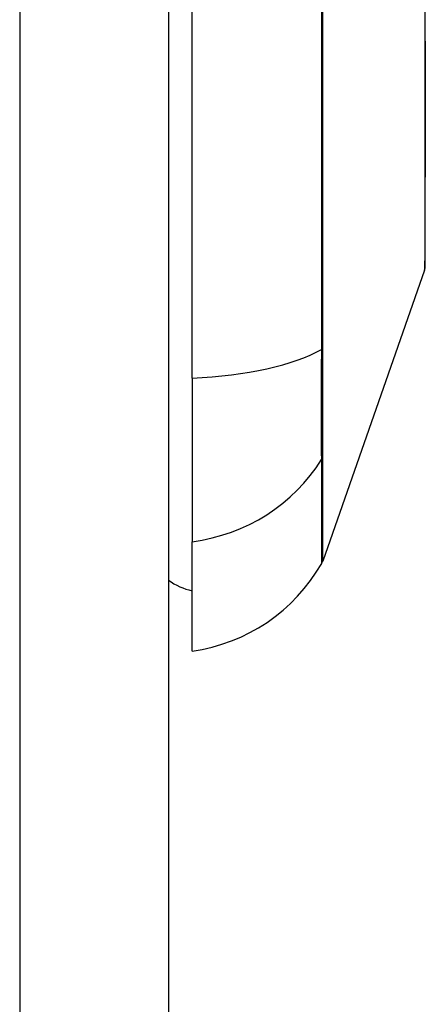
# Model space of a CAD drawing. Header units: inches. Extents: x 25 to 686, y 75 to 315.
# Tile 112 of 256: x 193.812 to 194.082, y 202.705 to 203.36. Entities that reach past the tile are written whole.
import ezdxf

# ---------------------------------------------------------------- set-up
doc = ezdxf.new("R2010")
doc.units = ezdxf.units.IN
doc.header["$MEASUREMENT"] = 0
doc.layers.add('Visible Edges(ANSI)', color=7, linetype='Continuous', lineweight=25)
doc.layers.add('Visible Tangent Edges(ANSI)', color=7, linetype='Continuous', lineweight=25)

msp = doc.modelspace()

# ---------------------------------------------------------------- linework, layer by layer
at = {"layer": 'Visible Edges(ANSI)'}
for p, q in [((193.91123, 204.87497), (193.91123, 175.15497)), ((193.92698, 203.12128), (193.92698, 203.97865)), ((194.08162, 203.19316), (194.01389, 202.99962)), ((193.92698, 203.12128), (193.92698, 203.01249)), ((193.92698, 202.93973), (193.92698, 203.01249))]:
    msp.add_line(p, q, dxfattribs=at)
at = {"layer": 'Visible Edges(ANSI)', "flags": 128}
msp.add_lwpolyline([(194.0819, 203.19477), (194.0819, 203.1952), (194.0819, 203.19649), (194.08191, 203.19863), (194.08192, 203.20161), (194.08193, 203.20541), (194.08194, 203.21005), (194.08196, 203.21552), (194.08197, 203.22182), (194.08199, 203.22891), (194.082, 203.23679), (194.08202, 203.2454), (194.08204, 203.25472), (194.08205, 203.26473), (194.08207, 203.27542), (194.08208, 203.28679), (194.08209, 203.29878), (194.08208, 203.31137), (194.08207, 203.32455), (194.08205, 203.33827), (194.08204, 203.35249), (194.08202, 203.36719)], dxfattribs=at)
at = {"layer": 'Visible Edges(ANSI)'}
for centre, radius, start, end in [((194.07698, 203.19478), 0.00492, 340.70995, 359.82686), ((193.91066, 203.05671), 0.11811, 277.9413, 330.18311), ((194.0046, 203.00287), 0.00984, 330.18311, 340.70995), ((193.93485, 203.01847), 0.03937, 233.1301, 258.46304)]:
    msp.add_arc(centre, radius, start, end, dxfattribs=at)
at = {"layer": 'Visible Tangent Edges(ANSI)'}
for p, q in [((193.81223, 204.87497), (193.81223, 175.15497)), ((194.01392, 203.14116), (194.01392, 203.14163)), ((194.01392, 203.06924), (194.01392, 203.06941))]:
    msp.add_line(p, q, dxfattribs=at)
at = {"layer": 'Visible Tangent Edges(ANSI)', "flags": 128}
for points in [[(194.01392, 203.14163), (194.01392, 203.17442), (194.01392, 203.20751), (194.01391, 203.24086), (194.01391, 203.27447), (194.01391, 203.30831), (194.0139, 203.34233), (194.0139, 203.37652)], [(194.01309, 203.37607), (194.01307, 203.34178), (194.01305, 203.30765), (194.01303, 203.27371), (194.01301, 203.23998), (194.01298, 203.20651), (194.01296, 203.1733), (194.01293, 203.14038)], [(194.08183, 203.37171), (194.08186, 203.35413), (194.0819, 203.33725), (194.08193, 203.32109)], [(194.08193, 203.32109), (194.08193, 203.31909), (194.08193, 203.31709), (194.08194, 203.31511), (194.08194, 203.31314), (194.08194, 203.31118), (194.08195, 203.30923), (194.08195, 203.3073), (194.08195, 203.30538), (194.08195, 203.30348), (194.08195, 203.30158), (194.08195, 203.2997), (194.08195, 203.29784), (194.08195, 203.29598), (194.08195, 203.29414), (194.08195, 203.29232), (194.08195, 203.2905), (194.08195, 203.28871), (194.08195, 203.28692), (194.08194, 203.28515), (194.08194, 203.28339), (194.08194, 203.28165), (194.08193, 203.27992), (194.08193, 203.27821), (194.08193, 203.27651)], [(194.08193, 203.27651), (194.08191, 203.26999), (194.08189, 203.26371), (194.08188, 203.25766), (194.08186, 203.25185), (194.08184, 203.24629), (194.08183, 203.24098), (194.08181, 203.23592), (194.08179, 203.23113), (194.08178, 203.2266), (194.08176, 203.22235), (194.08174, 203.21837), (194.08173, 203.21467), (194.08171, 203.21126), (194.0817, 203.20814), (194.08169, 203.20531), (194.08167, 203.20278), (194.08166, 203.20053), (194.08165, 203.19858), (194.08164, 203.19693), (194.08164, 203.19558), (194.08163, 203.19452), (194.08163, 203.19376), (194.08162, 203.19331), (194.08162, 203.19316)], [(194.01293, 203.14038), (194.01292, 203.13619), (194.01291, 203.13205), (194.0129, 203.12799), (194.01289, 203.12399), (194.01289, 203.12008), (194.01288, 203.11625), (194.01288, 203.1125), (194.01287, 203.10886), (194.01287, 203.10531), (194.01287, 203.10187), (194.01287, 203.09854), (194.01287, 203.09532), (194.01287, 203.09222), (194.01287, 203.08925), (194.01287, 203.0864), (194.01287, 203.08369), (194.01288, 203.08111), (194.01288, 203.07867), (194.01289, 203.07638), (194.01289, 203.07423), (194.0129, 203.07222), (194.01291, 203.07038), (194.01292, 203.06868), (194.01293, 203.06715)], [(194.01392, 203.06941), (194.01392, 203.07095), (194.01392, 203.07265), (194.01392, 203.07449), (194.01392, 203.07647), (194.01392, 203.0786), (194.01392, 203.08086), (194.01392, 203.08326), (194.01392, 203.08579), (194.01392, 203.08845), (194.01392, 203.09124), (194.01392, 203.09415), (194.01392, 203.09718), (194.01392, 203.10033), (194.01392, 203.10358), (194.01392, 203.10694), (194.01392, 203.11041), (194.01392, 203.11396), (194.01392, 203.11761), (194.01392, 203.12135), (194.01392, 203.12517), (194.01392, 203.12906), (194.01392, 203.13303), (194.01392, 203.13706), (194.01392, 203.14116)], [(194.01389, 202.99962), (194.01389, 202.99974), (194.01389, 203.00011), (194.01389, 203.00071), (194.01389, 203.00157), (194.01389, 203.00266), (194.01389, 203.004), (194.01389, 203.00559), (194.01389, 203.00742), (194.0139, 203.00949), (194.0139, 203.01181), (194.0139, 203.01437), (194.0139, 203.01717), (194.0139, 203.02022), (194.01391, 203.0235), (194.01391, 203.02703), (194.01391, 203.03079), (194.01391, 203.03479), (194.01391, 203.03902), (194.01392, 203.04348), (194.01392, 203.04818), (194.01392, 203.05311), (194.01392, 203.05826), (194.01392, 203.06361), (194.01392, 203.06924)], [(194.01293, 203.06715), (194.01296, 203.06159), (194.01296, 203.05622), (194.01297, 203.05108), (194.01298, 203.04618), (194.013, 203.04151), (194.01301, 203.03707), (194.01302, 203.03286), (194.01303, 203.02889), (194.01304, 203.02515), (194.01305, 203.02166), (194.01306, 203.0184), (194.01307, 203.01537), (194.01308, 203.01259), (194.01309, 203.01006), (194.0131, 203.00776), (194.01311, 203.0057), (194.01311, 203.00389), (194.01312, 203.00232), (194.01312, 203.00099), (194.01313, 202.99991), (194.01313, 202.99906), (194.01313, 202.99846), (194.01313, 202.9981), (194.01313, 202.99798)]]:
    msp.add_lwpolyline(points, dxfattribs=at)
at = {"layer": 'Visible Tangent Edges(ANSI)'}
for centre, major_axis, ratio, start_param, end_param in [((193.91066, 203.15988), (0.11811, 0), 0.32996, 4.850991, 5.75935), ((194.00441, 203.14201), (0.00984, -0.00003), 0.32572, 5.760249, 6.023956), ((194.00441, 203.0718), (0.00984, 0.00008), 0.945463, 5.751833, 6.01554), ((193.91066, 203.12292), (-0.11811, 0), 0.943995, 1.709398, 2.617758)]:
    msp.add_ellipse(centre, major_axis=major_axis, ratio=ratio, start_param=start_param, end_param=end_param, dxfattribs=at)

doc.saveas('drawing.dxf')
